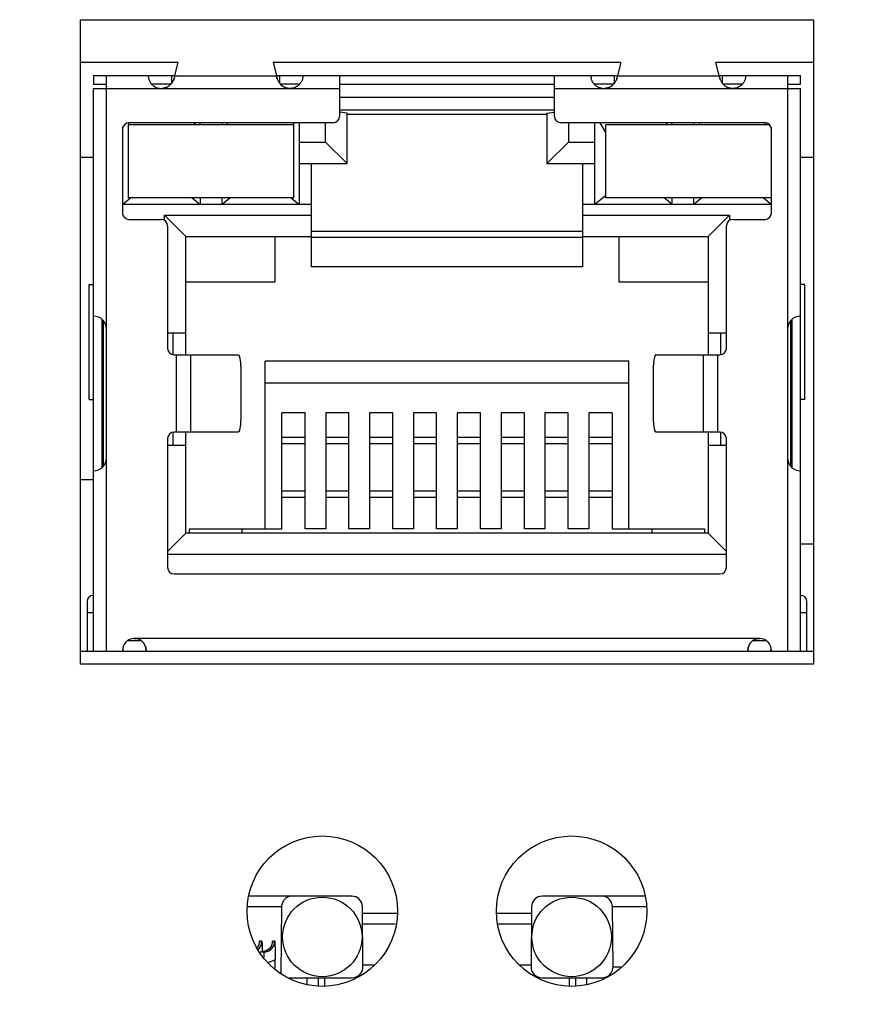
# Model space of a CAD drawing. Extents: x 879 to 1770, y -20 to 610.
# Tile 8 of 24: x 1272 to 1292, y 228 to 251. Entities that reach past the tile are written whole.
import ezdxf

# ---------------------------------------------------------------- set-up
doc = ezdxf.new("R2010")
doc.units = 0
doc.header["$LTSCALE"] = 2
doc.header["$MEASUREMENT"] = 0
doc.header["$PDMODE"] = 3
doc.layers.get('Defpoints').update_dxf_attribs({"linetype": 'CONTINUOUS'})
for name, color, linetype in [('3347099401_HDXF_CONTIN1159', 7, 'CONTINUOUS'), ('3991138000_PDXF_CONTIN1142', 7, 'CONTINUOUS'), ('CHIP-GST5009DXF_CONTIN1161', 7, 'CONTINUOUS'), ('FORM', 7, 'CONTINUOUS'), ('LED1-5_DXF_CONTINUOUS_LINE', 7, 'CONTINUOUS'), ('MT-SDPL003_DXF_CONTINU1152', 7, 'CONTINUOUS'), ('PCB-GIGA_DXF_CONTINUOU1156', 7, 'CONTINUOUS'), ('PW-XRJM-4PORDXF_CONTIN1154', 7, 'CONTINUOUS'), ('RJM_1PORT___DXF_CONTIN1146', 7, 'CONTINUOUS'), ('RJM_1PORT__DDXF_CONTIN1147', 7, 'CONTINUOUS')]:
    doc.layers.add(name, color=color, linetype=linetype)
doc.styles.get("Standard").update_dxf_attribs({"font": 'txt.shx', "width": 0.75, "oblique": 15})
doc.dimstyles.get("Standard").update_dxf_attribs({"dimtxt": 0.18, "dimasz": 0.18, "dimexe": 0.18, "dimexo": 0.0625, "dimgap": 0.09, "dimtad": 0, "dimtih": 1, "dimtoh": 1, "dimdec": 4, "dimzin": 0, "dimdsep": 46, "dimtxsty": 'STANDARD', "dimcen": 0.09, "dimadec": 0, "dimazin": 0, "dimtfac": 1, "dimtdec": 4, "dimtofl": 0, "dimtmove": 0, "dimatfit": 3, "dimfxl": 1, "dimtolj": 1, "dimtzin": 0, "dimarcsym": 0})

# ---------------------------------------------------------------- blocks, each defined once
blk = doc.blocks.new('*D3')
at = {"layer": 'Defpoints', "color": 0}
for p in [(1340.568, 243.907), (1195.268, 242.107), (1340.568, 134.69)]:
    blk.add_point(p, dxfattribs=at)
at = {"layer": 'FORM', "color": 0, "lineweight": -2}
for p, q in [((1340.568, 243.107), (1340.568, 133.89)), ((1195.268, 241.307), (1195.268, 133.89)), ((1198.268, 134.69), (1337.568, 134.69))]:
    blk.add_line(p, q, dxfattribs=at)
at = {"layer": 'FORM', "color": 0}
for points in [[(1198.268, 135.19), (1198.268, 134.19), (1195.268, 134.69)], [(1337.568, 135.19), (1337.568, 134.19), (1340.568, 134.69)]]:
    blk.add_solid(points, dxfattribs=at)
at = {"layer": 'FORM', "color": 0, "insert": (1267.918, 136.99), "char_height": 3, "attachment_point": 5}
blk.add_mtext('\\A1;145.30', dxfattribs=at)

msp = doc.modelspace()

# ---------------------------------------------------------------- linework, layer by layer
at = {"layer": '3347099401_HDXF_CONTIN1159', "color": 7, "linetype": 'Continuous'}
for p, q in [((1273.898, 247.607), (1274.198, 247.607)), ((1290.648, 247.607), (1290.948, 247.607)), ((1290.648, 238.607), (1290.948, 238.607))]:
    msp.add_line(p, q, dxfattribs=at)
at = {"layer": '3991138000_PDXF_CONTIN1142', "color": 7, "linetype": 'Continuous'}
for p, q in [((1273.898, 250.807), (1290.948, 250.807)), ((1273.898, 235.807), (1273.898, 250.807)), ((1290.948, 250.807), (1290.948, 235.807)), ((1276.165, 249.807), (1273.898, 249.807)), ((1286.465, 249.807), (1278.382, 249.807)), ((1290.948, 249.807), (1288.682, 249.807)), ((1290.948, 235.807), (1273.898, 235.807))]:
    msp.add_line(p, q, dxfattribs=at)
for centre in [(1279.523, 230.057), (1285.323, 230.057)]:
    msp.add_circle(centre, 1.75, dxfattribs=at)
at = {"layer": 'CHIP-GST5009DXF_CONTIN1161', "color": 7, "linetype": 'Continuous'}
msp.add_line((1273.898, 240.107), (1274.198, 240.107), dxfattribs=at)
at = {"layer": 'LED1-5_DXF_CONTINUOUS_LINE', "color": 7, "linetype": 'Continuous'}
for p, q in [((1278.858, 248.357), (1275.008, 248.357)), ((1275.008, 248.357), (1275.008, 246.657)), ((1278.858, 246.657), (1278.858, 248.357)), ((1289.933, 248.357), (1286.113, 248.357)), ((1286.113, 248.357), (1286.113, 246.657)), ((1278.858, 246.657), (1275.008, 246.657)), ((1289.963, 246.657), (1286.113, 246.657))]:
    msp.add_line(p, q, dxfattribs=at)
at = {"layer": 'MT-SDPL003_DXF_CONTINU1152', "color": 7, "linetype": 'Continuous'}
for p, q in [((1280.204, 230.407), (1277.823, 230.407)), ((1287.025, 230.407), (1284.643, 230.407)), ((1278.573, 230.159), (1277.792, 230.159)), ((1278.573, 230.159), (1278.56, 228.603)), ((1280.466, 228.759), (1280.454, 230.159)), ((1284.393, 230.159), (1284.381, 228.759)), ((1287.052, 230.159), (1286.274, 230.159)), ((1286.286, 228.759), (1286.274, 230.159)), ((1280.455, 230.007), (1281.272, 230.007)), ((1283.594, 230.007), (1284.392, 230.007)), ((1281.227, 229.757), (1280.457, 229.757)), ((1284.39, 229.757), (1283.599, 229.757)), ((1278.041, 229.254), (1278.008, 229.206)), ((1278.062, 229.336), (1278.041, 229.254)), ((1278.062, 229.337), (1278.064, 229.355)), ((1278.116, 229.355), (1278.064, 229.355)), ((1278.361, 229.336), (1278.339, 229.254)), ((1278.361, 229.337), (1278.362, 229.355)), ((1278.415, 229.355), (1278.362, 229.355)), ((1278.074, 229.107), (1278.163, 229.107)), ((1278.163, 229.107), (1278.163, 228.975)), ((1278.426, 228.715), (1278.428, 228.933)), ((1280.466, 228.807), (1280.719, 228.807)), ((1284.118, 228.807), (1284.381, 228.807)), ((1286.286, 228.759), (1286.469, 228.759)), ((1278.745, 228.507), (1280.216, 228.507)), ((1279.173, 228.356), (1279.173, 228.507)), ((1279.423, 228.507), (1279.423, 228.321)), ((1279.573, 228.507), (1279.575, 228.307)), ((1284.631, 228.507), (1286.035, 228.507)), ((1285.272, 228.307), (1285.274, 228.507)), ((1285.423, 228.322), (1285.423, 228.507)), ((1285.673, 228.507), (1285.673, 228.361))]:
    msp.add_line(p, q, dxfattribs=at)
msp.add_lwpolyline([(1278.339, 229.254), (1278.29, 229.182), (1278.218, 229.131), (1278.133, 229.108)], dxfattribs=at)
for centre in [(1279.523, 229.457), (1285.323, 229.457)]:
    msp.add_circle(centre, 0.925, dxfattribs=at)
for centre, radius, start, end in [((1280.204, 230.157), 0.25, 0.5121, 90.0147), ((1284.643, 230.157), 0.25, 89.9853, 179.4879), ((1277.814, 229.358), 0.249, 321.931, 337.0731), ((1277.867, 229.357), 0.249, 314.6641, 359.4558), ((1277.815, 229.357), 0.249, 337.1365, 344.9037), ((1277.814, 229.357), 0.249, 344.8612, 359.4237), ((1278.113, 229.358), 0.25, 309.3006, 337.0517), ((1278.114, 229.357), 0.249, 337.1365, 344.9037), ((1278.113, 229.357), 0.249, 344.8612, 359.4237), ((1277.866, 229.358), 0.25, 311.5146, 314.7218), ((1273.079, 228.976), 5.051, 1.4861, 1.9337), ((1278.11, 229.364), 0.257, 281.6446, 285.9941), ((1278.111, 229.359), 0.251, 285.9654, 293.715), ((1278.111, 229.36), 0.253, 293.7396, 309.3118), ((1278.162, 229.361), 0.504, 279.8853, 301.8791), ((1280.216, 228.757), 0.25, 269.9849, 0.4882), ((1284.631, 228.757), 0.25, 179.5117, 270.0151), ((1286.036, 228.757), 0.25, 291.7653, 0.458), ((1286.035, 228.76), 0.253, 270.0681, 291.7419)]:
    msp.add_arc(centre, radius, start, end, dxfattribs=at)
for points, knots in [([(1278.824, 230.407), (1278.792, 230.407), (1278.727, 230.394), (1278.643, 230.339), (1278.587, 230.256), (1278.574, 230.191), (1278.573, 230.159)], [0, 0, 0, 0, 0.0958304, 0.1949164, 0.2936055, 0.3885856, 0.3885856, 0.3885856, 0.3885856]), ([(1286.274, 230.159), (1286.273, 230.192), (1286.26, 230.257), (1286.204, 230.339), (1286.121, 230.394), (1286.055, 230.407), (1286.023, 230.407)], [0, 0, 0, 0, 0.0969869, 0.1941015, 0.2912895, 0.3885844, 0.3885844, 0.3885844, 0.3885844]), ([(1278.116, 229.355), (1278.118, 229.321), (1278.123, 229.251), (1278.126, 229.182), (1278.127, 229.146)], [0, 0, 0, 0, 0.1029469, 0.2086647, 0.2086647, 0.2086647, 0.2086647]), ([(1278.163, 229.107), (1278.195, 229.107), (1278.262, 229.12), (1278.345, 229.175), (1278.401, 229.258), (1278.414, 229.323), (1278.415, 229.355)], [0, 0, 0, 0, 0.0984239, 0.1962175, 0.2932403, 0.3896196, 0.3896196, 0.3896196, 0.3896196]), ([(1278.415, 229.355), (1278.417, 229.321), (1278.421, 229.251), (1278.426, 229.146), (1278.428, 229.039), (1278.429, 228.968), (1278.428, 228.933)], [0, 0, 0, 0, 0.1029469, 0.2086648, 0.3171092, 0.4221812, 0.4221812, 0.4221812, 0.4221812])]:
    msp.add_open_spline(points, degree=3, knots=knots, dxfattribs=at)
at = {"layer": 'PCB-GIGA_DXF_CONTINUOU1156', "color": 7, "linetype": 'Continuous'}
for p, q in [((1273.898, 236.107), (1274.198, 236.107)), ((1274.873, 236.107), (1275.423, 236.107)), ((1289.423, 236.107), (1289.973, 236.107)), ((1290.648, 236.107), (1290.948, 236.107))]:
    msp.add_line(p, q, dxfattribs=at)
at = {"layer": 'PW-XRJM-4PORDXF_CONTIN1154', "color": 7, "linetype": 'Continuous'}
for p, q in [((1277.648, 238.957), (1277.648, 238.857)), ((1287.198, 238.857), (1287.198, 238.957))]:
    msp.add_line(p, q, dxfattribs=at)
at = {"layer": 'RJM_1PORT___DXF_CONTIN1146', "color": 6, "linetype": 'Continuous'}
for p, q in [((1276.092, 249.505), (1276.165, 249.807)), ((1278.382, 249.807), (1278.454, 249.505)), ((1286.465, 249.807), (1286.392, 249.505)), ((1288.754, 249.505), (1288.682, 249.807)), ((1274.198, 249.507), (1276.092, 249.507)), ((1274.198, 249.507), (1274.198, 249.307)), ((1274.498, 236.107), (1274.498, 249.507)), ((1275.473, 249.503), (1275.473, 249.506)), ((1275.473, 249.503), (1275.473, 249.499)), ((1275.474, 249.49), (1275.473, 249.498)), ((1276.023, 249.337), (1276.023, 249.507)), ((1278.458, 249.493), (1276.089, 249.493)), ((1278.454, 249.507), (1286.392, 249.507)), ((1278.523, 249.507), (1278.523, 249.338)), ((1279.073, 249.507), (1279.073, 249.503)), ((1279.923, 249.507), (1279.923, 248.557)), ((1284.923, 248.557), (1284.923, 249.507)), ((1285.773, 249.503), (1285.773, 249.507)), ((1285.773, 249.507), (1285.773, 249.507)), ((1285.773, 249.503), (1285.773, 249.498)), ((1286.323, 249.337), (1286.323, 249.507)), ((1288.758, 249.493), (1286.389, 249.493)), ((1288.754, 249.507), (1290.648, 249.507)), ((1288.823, 249.507), (1288.823, 249.338)), ((1289.373, 249.507), (1289.373, 249.503)), ((1290.348, 249.507), (1290.348, 236.107)), ((1290.648, 249.307), (1290.648, 249.507)), ((1274.198, 249.307), (1274.498, 249.307)), ((1274.198, 249.207), (1275.774, 249.207)), ((1274.198, 236.107), (1274.198, 249.207)), ((1275.774, 249.207), (1278.772, 249.207)), ((1278.773, 249.207), (1279.923, 249.207)), ((1279.923, 249.307), (1284.923, 249.307)), ((1284.923, 249.207), (1286.074, 249.207)), ((1286.074, 249.207), (1289.072, 249.207)), ((1289.073, 249.207), (1290.648, 249.207)), ((1290.348, 249.307), (1290.648, 249.307)), ((1290.648, 236.107), (1290.648, 249.207)), ((1274.873, 248.257), (1274.873, 246.307)), ((1279.773, 248.407), (1275.023, 248.407)), ((1289.823, 248.407), (1285.073, 248.407)), ((1289.973, 246.307), (1289.973, 248.257)), ((1275.023, 246.157), (1275.773, 246.157)), ((1289.073, 246.157), (1289.823, 246.157)), ((1275.923, 246.007), (1275.923, 243.157)), ((1288.923, 243.157), (1288.923, 246.007)), ((1279.273, 245.887), (1285.573, 245.887)), ((1285.573, 245.737), (1279.273, 245.737)), ((1274.098, 244.647), (1274.198, 244.647)), ((1274.098, 241.967), (1274.098, 244.647)), ((1290.748, 244.647), (1290.648, 244.647)), ((1290.748, 241.967), (1290.748, 244.647)), ((1274.398, 240.387), (1274.398, 243.831)), ((1274.424, 243.803), (1274.424, 240.41)), ((1290.423, 240.41), (1290.423, 243.804)), ((1290.448, 243.827), (1290.448, 240.383)), ((1276.073, 243.007), (1277.563, 243.007)), ((1276.123, 243.007), (1276.123, 241.207)), ((1276.466, 241.207), (1276.466, 243.007)), ((1287.283, 243.007), (1288.773, 243.007)), ((1288.38, 243.007), (1288.38, 241.207)), ((1288.723, 241.207), (1288.723, 243.007)), ((1277.623, 242.707), (1277.623, 241.507)), ((1287.223, 242.707), (1287.223, 241.507)), ((1274.098, 241.967), (1274.198, 241.967)), ((1290.748, 241.967), (1290.648, 241.967)), ((1277.563, 241.207), (1276.073, 241.207)), ((1288.773, 241.207), (1287.283, 241.207)), ((1275.923, 241.057), (1275.923, 238.057)), ((1278.583, 241.087), (1279.123, 241.087)), ((1279.123, 240.937), (1278.583, 240.937)), ((1279.603, 241.087), (1280.143, 241.087)), ((1280.143, 240.937), (1279.603, 240.937)), ((1280.623, 241.087), (1281.163, 241.087)), ((1281.163, 240.937), (1280.623, 240.937)), ((1281.643, 241.087), (1282.183, 241.087)), ((1282.183, 240.937), (1281.643, 240.937)), ((1282.663, 241.087), (1283.203, 241.087)), ((1283.203, 240.937), (1282.663, 240.937)), ((1283.683, 241.087), (1284.223, 241.087)), ((1284.223, 240.937), (1283.683, 240.937)), ((1284.703, 241.087), (1285.243, 241.087)), ((1285.243, 240.937), (1284.703, 240.937)), ((1285.723, 241.087), (1286.263, 241.087)), ((1286.263, 240.937), (1285.723, 240.937)), ((1288.923, 238.057), (1288.923, 241.057)), ((1278.583, 239.837), (1279.123, 239.837)), ((1279.603, 239.837), (1280.143, 239.837)), ((1280.623, 239.837), (1281.163, 239.837)), ((1281.643, 239.837), (1282.183, 239.837)), ((1282.663, 239.837), (1283.203, 239.837)), ((1283.683, 239.837), (1284.223, 239.837)), ((1284.703, 239.837), (1285.243, 239.837)), ((1285.723, 239.837), (1286.263, 239.837)), ((1279.123, 239.687), (1278.583, 239.687)), ((1280.143, 239.687), (1279.603, 239.687)), ((1281.163, 239.687), (1280.623, 239.687)), ((1282.183, 239.687), (1281.643, 239.687)), ((1283.203, 239.687), (1282.663, 239.687)), ((1284.223, 239.687), (1283.683, 239.687)), ((1285.243, 239.687), (1284.703, 239.687)), ((1286.263, 239.687), (1285.723, 239.687)), ((1276.073, 237.907), (1288.773, 237.907)), ((1274.048, 237.257), (1274.048, 236.107)), ((1290.798, 236.107), (1290.798, 237.257)), ((1274.048, 237.007), (1274.198, 237.007)), ((1290.648, 237.007), (1290.798, 237.007)), ((1289.703, 236.407), (1275.143, 236.407)), ((1274.198, 236.107), (1274.873, 236.107)), ((1274.873, 236.127), (1274.873, 236.107)), ((1275.423, 236.107), (1275.423, 236.127)), ((1275.423, 236.107), (1289.423, 236.107)), ((1289.423, 236.124), (1289.423, 236.107)), ((1289.973, 236.107), (1289.973, 236.127)), ((1289.973, 236.107), (1290.648, 236.107))]:
    msp.add_line(p, q, dxfattribs=at)
at = {"layer": 'RJM_1PORT___DXF_CONTIN1146', "color": 2, "linetype": 'Continuous'}
for p, q in [((1278.468, 249.455), (1278.458, 249.493)), ((1288.768, 249.455), (1288.758, 249.493)), ((1275.774, 249.207), (1275.774, 249.207)), ((1278.773, 249.207), (1278.772, 249.207)), ((1286.074, 249.207), (1286.074, 249.207)), ((1289.072, 249.207), (1289.073, 249.207))]:
    msp.add_line(p, q, dxfattribs=at)
at = {"layer": 'RJM_1PORT___DXF_CONTIN1146', "color": 6, "linetype": 'Continuous'}
for centre, radius, start, end in [((1275.396, 249.506), 0.0771, 359.9884, 0.6697), ((1275.687, 249.504), 0.214, 181.3737, 181.6785), ((1275.782, 249.509), 0.309, 183.6358, 187.2577), ((1275.778, 249.509), 0.304, 187.2218, 191.9945), ((1275.78, 249.51), 0.307, 192.0595, 197.5954), ((1275.785, 249.511), 0.312, 197.5309, 203.4699), ((1275.763, 249.501), 0.288, 203.4411, 210.3185), ((1278.765, 249.509), 0.309, 347.8582, 356.3516), ((1278.921, 249.503), 0.153, 358.6989, 359.9512), ((1278.865, 249.504), 0.209, 358.4186, 358.752), ((1278.838, 249.505), 0.236, 356.3654, 358.3816), ((1285.984, 249.504), 0.211, 181.6915, 182.4021), ((1286.022, 249.506), 0.248, 182.4267, 183.626), ((1286.08, 249.509), 0.307, 183.6211, 192.0237), ((1289.197, 249.503), 0.176, 358.3287, 359.924), ((1289.146, 249.505), 0.228, 356.3013, 358.3145), ((1275.774, 249.51), 0.303, 251.3928, 269.9898), ((1286.078, 249.511), 0.306, 214.7534, 216.5198), ((1286.073, 249.508), 0.301, 259.2573, 270.0236), ((1279.773, 248.557), 0.15, 270, 360), ((1285.073, 248.557), 0.15, 180, 270), ((1275.023, 248.257), 0.15, 90, 180), ((1289.823, 248.257), 0.15, 360, 90), ((1275.023, 246.307), 0.15, 180, 270), ((1275.773, 246.007), 0.15, 0, 90), ((1289.073, 246.007), 0.15, 90, 180), ((1289.823, 246.307), 0.15, 270, 360), ((1274.198, 243.607), 0.3, 0, 90), ((1290.648, 243.607), 0.3, 90, 180), ((1276.073, 243.157), 0.15, 180, 270), ((1288.773, 243.157), 0.15, 270, 0), ((1276.073, 241.057), 0.15, 90, 180), ((1288.773, 241.057), 0.15, 360, 90), ((1274.198, 240.607), 0.3, 270, 0), ((1290.648, 240.607), 0.3, 180, 270), ((1276.073, 238.057), 0.15, 180, 270), ((1288.773, 238.057), 0.15, 270, 0), ((1274.198, 237.257), 0.15, 90, 180), ((1290.648, 237.257), 0.15, 360, 90), ((1275.153, 236.127), 0.28, 92.0467, 180), ((1289.693, 236.127), 0.28, 360, 87.9533), ((1275.143, 236.127), 0.28, 359.4164, 0), ((1289.703, 236.127), 0.28, 180, 180.5817)]:
    msp.add_arc(centre, radius, start, end, dxfattribs=at)
at = {"layer": 'RJM_1PORT___DXF_CONTIN1146', "color": 2, "linetype": 'Continuous'}
for centre, radius, start, end in [((1275.749, 249.535), 0.338, 322.8628, 331.2518), ((1275.754, 249.532), 0.333, 322.7754, 331.2998), ((1275.736, 249.543), 0.354, 331.1935, 335.036), ((1275.759, 249.529), 0.327, 331.3088, 335.4636), ((1275.244, 249.717), 0.876, 341.3986, 342.3967), ((1275.633, 249.581), 0.464, 341.9371, 343.821), ((1279.377, 249.739), 0.952, 197.3678, 198.3207), ((1278.917, 249.582), 0.467, 195.8341, 197.7784), ((1278.815, 249.545), 0.358, 204.193, 208.0946), ((1278.788, 249.53), 0.328, 203.7324, 207.9921), ((1278.799, 249.536), 0.34, 208.0404, 215.8442), ((1278.794, 249.533), 0.334, 208.0049, 215.9488), ((1286.049, 249.535), 0.338, 322.9032, 331.2792), ((1286.054, 249.532), 0.333, 322.8159, 331.3275), ((1286.036, 249.543), 0.354, 331.221, 335.0574), ((1286.059, 249.529), 0.327, 331.3364, 335.4845), ((1285.543, 249.717), 0.877, 341.4087, 342.4049), ((1285.932, 249.581), 0.464, 341.9468, 343.8274), ((1289.677, 249.739), 0.953, 197.3604, 198.3112), ((1289.217, 249.582), 0.467, 195.8292, 197.7692), ((1289.115, 249.545), 0.358, 204.1739, 208.0689), ((1289.088, 249.53), 0.328, 203.714, 207.9663), ((1289.099, 249.536), 0.34, 208.0148, 215.8067), ((1289.094, 249.533), 0.334, 207.979, 215.911), ((1275.771, 249.543), 0.336, 270.5346, 273.2058), ((1275.774, 249.506), 0.299, 270.0017, 272.9359), ((1275.774, 249.507), 0.3, 272.9305, 288.5219), ((1275.779, 249.499), 0.291, 285.6465, 288.0182), ((1275.774, 249.509), 0.302, 288.518, 296.1255), ((1275.772, 249.513), 0.307, 296.1487, 306.0689), ((1275.769, 249.518), 0.312, 301.8273, 311.3494), ((1275.769, 249.516), 0.31, 306.071, 308.8211), ((1275.762, 249.524), 0.321, 308.856, 317.7644), ((1275.765, 249.522), 0.318, 311.3705, 317.7443), ((1275.758, 249.529), 0.328, 317.7363, 322.8601), ((1275.755, 249.531), 0.331, 317.7336, 321.3103), ((1275.753, 249.533), 0.334, 321.3062, 322.7827), ((1278.796, 249.534), 0.337, 215.9382, 217.6388), ((1278.79, 249.529), 0.329, 215.8443, 221.6891), ((1278.794, 249.533), 0.334, 217.6325, 221.6782), ((1278.785, 249.525), 0.322, 221.6489, 230.1873), ((1278.782, 249.522), 0.318, 221.6852, 227.9176), ((1278.778, 249.518), 0.313, 227.9384, 230.3961), ((1278.778, 249.519), 0.313, 230.3931, 237.6089), ((1278.778, 249.516), 0.311, 230.2222, 232.9043), ((1278.775, 249.513), 0.307, 232.9059, 237.5555), ((1278.775, 249.514), 0.307, 237.6018, 243.8078), ((1278.773, 249.509), 0.302, 243.8417, 250.6142), ((1278.773, 249.508), 0.301, 250.6153, 251.4275), ((1278.768, 249.499), 0.291, 251.4473, 254.4707), ((1278.772, 249.507), 0.3, 251.4268, 267.0627), ((1278.777, 249.549), 0.342, 266.718, 269.3399), ((1278.772, 249.506), 0.299, 267.0641, 269.9983), ((1286.071, 249.543), 0.336, 270.6431, 273.2172), ((1286.074, 249.506), 0.299, 270.0017, 272.9359), ((1286.074, 249.507), 0.3, 272.9303, 288.613), ((1286.078, 249.499), 0.291, 285.6433, 288.1061), ((1286.074, 249.509), 0.302, 288.609, 296.2044), ((1286.072, 249.513), 0.307, 296.2276, 306.1335), ((1286.069, 249.518), 0.312, 301.8984, 311.4072), ((1286.069, 249.516), 0.31, 306.1355, 308.8819), ((1286.062, 249.524), 0.321, 308.9166, 317.8093), ((1286.065, 249.522), 0.318, 311.4283, 317.7895), ((1286.058, 249.529), 0.328, 317.7816, 322.9005), ((1286.055, 249.531), 0.331, 317.7786, 321.3512), ((1286.053, 249.533), 0.334, 321.3471, 322.8231), ((1289.096, 249.534), 0.337, 215.9005, 217.5994), ((1289.09, 249.529), 0.329, 215.8068, 221.643), ((1289.094, 249.533), 0.334, 217.5931, 221.6324), ((1289.085, 249.525), 0.322, 221.6033, 230.1278), ((1289.082, 249.522), 0.318, 221.6391, 227.8605), ((1289.078, 249.518), 0.313, 227.8812, 230.336), ((1289.078, 249.516), 0.311, 230.1626, 232.841), ((1289.079, 249.519), 0.313, 230.333, 237.5377), ((1289.075, 249.513), 0.307, 232.8425, 237.4838), ((1289.075, 249.514), 0.307, 237.5307, 243.7277), ((1289.073, 249.509), 0.302, 243.7615, 250.5248), ((1289.073, 249.508), 0.301, 250.5259, 251.3398), ((1289.068, 249.499), 0.291, 251.3599, 254.4738), ((1289.072, 249.507), 0.3, 251.3391, 267.0628), ((1289.077, 249.549), 0.342, 266.7048, 269.2311), ((1289.072, 249.506), 0.299, 267.0641, 269.9983), ((1275.143, 236.127), 0.28, 0, 90), ((1275.138, 236.112), 0.296, 78.6703, 79.4507), ((1275.138, 236.109), 0.299, 76.729, 78.6744), ((1275.14, 236.117), 0.29, 68.4794, 76.7611), ((1275.143, 236.126), 0.281, 65.759, 68.4481), ((1275.144, 236.127), 0.28, 59.6815, 65.7603), ((1275.146, 236.13), 0.276, 52.917, 59.6897), ((1275.147, 236.132), 0.274, 50.0237, 52.8992), ((1275.143, 236.128), 0.28, 42.5805, 50.0098), ((1275.139, 236.124), 0.285, 34.9168, 42.5873), ((1275.147, 236.129), 0.276, 26.1664, 34.9518), ((1289.703, 236.127), 0.28, 90, 180), ((1289.7, 236.129), 0.276, 144.4776, 154.5526), ((1289.706, 236.125), 0.284, 138.8058, 144.5194), ((1289.706, 236.125), 0.283, 129.503, 138.8135), ((1289.704, 236.127), 0.281, 127.1337, 129.4948), ((1289.703, 236.128), 0.279, 122.88, 127.1345), ((1275.16, 236.136), 0.261, 20.5001, 26.1393), ((1275.017, 236.096), 0.41, 10.4842, 12.9221), ((1289.824, 236.097), 0.404, 166.9406, 169.3758), ((1289.687, 236.136), 0.261, 154.5894, 158.7544)]:
    msp.add_arc(centre, radius, start, end, dxfattribs=at)
at = {"layer": 'RJM_1PORT___DXF_CONTIN1146', "color": 6, "linetype": 'Continuous'}
for points, knots in [([(1275.514, 249.356), (1275.521, 249.345), (1275.535, 249.323), (1275.562, 249.293), (1275.595, 249.264), (1275.634, 249.24), (1275.662, 249.228), (1275.677, 249.223)], [0, 0, 0, 0, 0.0374411, 0.0779482, 0.1215313, 0.1672181, 0.2145997, 0.2145997, 0.2145997, 0.2145997]), ([(1276.092, 249.505), (1276.092, 249.504), (1276.09, 249.501), (1276.091, 249.497), (1276.09, 249.494), (1276.089, 249.493)], [0, 0, 0, 0, 0.00438957, 0.00847558, 0.01286262, 0.01286262, 0.01286262, 0.01286262]), ([(1278.458, 249.493), (1278.457, 249.494), (1278.455, 249.497), (1278.457, 249.501), (1278.455, 249.504), (1278.454, 249.505)], [0, 0, 0, 0, 0.00438741, 0.00847326, 0.01286266, 0.01286266, 0.01286266, 0.01286266]), ([(1279.067, 249.445), (1279.062, 249.424), (1279.049, 249.383), (1279.027, 249.346), (1279.014, 249.329)], [0, 0, 0, 0, 0.0638279, 0.1278344, 0.1278344, 0.1278344, 0.1278344]), ([(1285.827, 249.337), (1285.816, 249.352), (1285.796, 249.386), (1285.784, 249.425), (1285.78, 249.445)], [0, 0, 0, 0, 0.0555894, 0.1190546, 0.1190546, 0.1190546, 0.1190546]), ([(1286.392, 249.505), (1286.392, 249.504), (1286.39, 249.501), (1286.391, 249.497), (1286.39, 249.494), (1286.389, 249.493)], [0, 0, 0, 0, 0.00438962, 0.00847568, 0.01286268, 0.01286268, 0.01286268, 0.01286268]), ([(1288.758, 249.493), (1288.757, 249.494), (1288.755, 249.497), (1288.757, 249.501), (1288.755, 249.504), (1288.754, 249.505)], [0, 0, 0, 0, 0.00438741, 0.00847326, 0.01286266, 0.01286266, 0.01286266, 0.01286266]), ([(1289.332, 249.355), (1289.326, 249.344), (1289.311, 249.323), (1289.284, 249.292), (1289.251, 249.264), (1289.212, 249.24), (1289.184, 249.228), (1289.169, 249.223)], [0, 0, 0, 0, 0.037909, 0.0785698, 0.1219254, 0.1674022, 0.21449, 0.21449, 0.21449, 0.21449]), ([(1289.367, 249.446), (1289.365, 249.436), (1289.36, 249.416), (1289.348, 249.385), (1289.338, 249.365), (1289.332, 249.355)], [0, 0, 0, 0, 0.02963969, 0.06212741, 0.09713337, 0.09713337, 0.09713337, 0.09713337]), ([(1289.373, 249.49), (1289.373, 249.483), (1289.371, 249.469), (1289.369, 249.454), (1289.367, 249.446)], [0, 0, 0, 0, 0.01947245, 0.04470985, 0.04470985, 0.04470985, 0.04470985]), ([(1279.014, 249.329), (1279.013, 249.327), (1278.995, 249.303), (1278.951, 249.26), (1278.898, 249.233), (1278.869, 249.223)], [0, 0, 0, 0, 0.0070521, 0.0901328, 0.1816479, 0.1816479, 0.1816479, 0.1816479]), ([(1286.017, 249.212), (1285.996, 249.216), (1285.953, 249.229), (1285.891, 249.265), (1285.852, 249.303), (1285.834, 249.326), (1285.832, 249.329)], [0, 0, 0, 0, 0.063008, 0.134443, 0.2137896, 0.2232577, 0.2232577, 0.2232577, 0.2232577]), ([(1289.169, 249.223), (1289.154, 249.218), (1289.123, 249.21), (1289.091, 249.207), (1289.076, 249.207)], [0, 0, 0, 0, 0.0478755, 0.09490877, 0.09490877, 0.09490877, 0.09490877]), ([(1277.563, 243.007), (1277.571, 243.007), (1277.589, 242.985), (1277.601, 242.943), (1277.614, 242.878), (1277.621, 242.797), (1277.623, 242.738), (1277.623, 242.707)], [0, 0, 0, 0, 0.0236013, 0.0696253, 0.137512, 0.2214968, 0.3139264, 0.3139264, 0.3139264, 0.3139264]), ([(1287.283, 243.007), (1287.275, 243.007), (1287.258, 242.985), (1287.246, 242.943), (1287.233, 242.878), (1287.225, 242.797), (1287.223, 242.738), (1287.223, 242.707)], [0, 0, 0, 0, 0.0236013, 0.0696253, 0.137512, 0.2214968, 0.3139264, 0.3139264, 0.3139264, 0.3139264]), ([(1277.623, 241.507), (1277.623, 241.476), (1277.621, 241.417), (1277.614, 241.336), (1277.601, 241.27), (1277.589, 241.228), (1277.571, 241.207), (1277.563, 241.207)], [0, 0, 0, 0, 0.0927634, 0.1768128, 0.2447985, 0.2905194, 0.3139369, 0.3139369, 0.3139369, 0.3139369]), ([(1287.223, 241.507), (1287.223, 241.476), (1287.225, 241.417), (1287.233, 241.336), (1287.246, 241.27), (1287.258, 241.228), (1287.275, 241.207), (1287.283, 241.207)], [0, 0, 0, 0, 0.0927634, 0.1768128, 0.2447985, 0.2905194, 0.3139369, 0.3139369, 0.3139369, 0.3139369])]:
    msp.add_open_spline(points, degree=3, knots=knots, dxfattribs=at)
at = {"layer": 'RJM_1PORT___DXF_CONTIN1146', "color": 2, "linetype": 'Continuous'}
for points in [[(1276.074, 249.437), (1276.069, 249.423), (1276.063, 249.408), (1276.056, 249.393)], [(1276.089, 249.493), (1276.087, 249.479), (1276.083, 249.465), (1276.078, 249.452)], [(1278.468, 249.455), (1278.464, 249.467), (1278.46, 249.48), (1278.458, 249.493)], [(1278.488, 249.398), (1278.482, 249.412), (1278.477, 249.425), (1278.472, 249.439)], [(1286.374, 249.438), (1286.369, 249.423), (1286.363, 249.408), (1286.357, 249.394)], [(1286.389, 249.493), (1286.387, 249.479), (1286.383, 249.465), (1286.378, 249.452)], [(1288.768, 249.455), (1288.764, 249.467), (1288.76, 249.48), (1288.758, 249.493)], [(1288.788, 249.398), (1288.782, 249.412), (1288.777, 249.426), (1288.772, 249.44)], [(1275.857, 249.219), (1275.835, 249.212), (1275.812, 249.209), (1275.79, 249.208)], [(1275.933, 249.252), (1275.913, 249.24), (1275.891, 249.229), (1275.868, 249.222)], [(1278.675, 249.223), (1278.653, 249.231), (1278.631, 249.241), (1278.611, 249.254)], [(1278.757, 249.208), (1278.734, 249.209), (1278.712, 249.212), (1278.69, 249.219)], [(1286.157, 249.219), (1286.135, 249.212), (1286.112, 249.209), (1286.09, 249.208)], [(1286.234, 249.253), (1286.214, 249.24), (1286.192, 249.23), (1286.169, 249.222)], [(1288.975, 249.223), (1288.952, 249.231), (1288.93, 249.241), (1288.91, 249.254)], [(1289.057, 249.208), (1289.034, 249.209), (1289.012, 249.212), (1288.99, 249.219)], [(1275.143, 236.407), (1275.16, 236.407), (1275.176, 236.406), (1275.193, 236.403)], [(1289.552, 236.363), (1289.57, 236.375), (1289.591, 236.385), (1289.612, 236.392)], [(1289.612, 236.392), (1289.641, 236.402), (1289.672, 236.406), (1289.703, 236.407)], [(1275.405, 236.227), (1275.41, 236.214), (1275.413, 236.201), (1275.417, 236.187)], [(1275.42, 236.17), (1275.423, 236.156), (1275.424, 236.141), (1275.423, 236.127)], [(1289.423, 236.127), (1289.422, 236.142), (1289.424, 236.157), (1289.427, 236.172)], [(1289.43, 236.189), (1289.434, 236.203), (1289.438, 236.217), (1289.443, 236.23)]]:
    msp.add_open_spline(points, degree=3, dxfattribs=at)
for points, knots in [([(1276.074, 249.437), (1276.069, 249.424), (1276.064, 249.409), (1276.057, 249.395), (1276.057, 249.393)], [0, 0, 0, 0, 0.04265845, 0.04725567, 0.04725567, 0.04725567, 0.04725567]), ([(1276.089, 249.493), (1276.086, 249.479), (1276.082, 249.466), (1276.078, 249.452), (1276.078, 249.452)], [0, 0, 0, 0, 0.04131508, 0.04217403, 0.04217403, 0.04217403, 0.04217403]), ([(1278.488, 249.398), (1278.487, 249.4), (1278.481, 249.413), (1278.476, 249.427), (1278.472, 249.439)], [0, 0, 0, 0, 0.00536321, 0.04433425, 0.04433425, 0.04433425, 0.04433425]), ([(1286.374, 249.437), (1286.369, 249.424), (1286.364, 249.409), (1286.357, 249.395), (1286.357, 249.394)], [0, 0, 0, 0, 0.04259645, 0.04719329, 0.04719329, 0.04719329, 0.04719329]), ([(1286.389, 249.493), (1286.386, 249.479), (1286.382, 249.466), (1286.378, 249.452), (1286.378, 249.452)], [0, 0, 0, 0, 0.04125997, 0.04211816, 0.04211816, 0.04211816, 0.04211816]), ([(1288.788, 249.398), (1288.787, 249.4), (1288.781, 249.413), (1288.776, 249.427), (1288.772, 249.439)], [0, 0, 0, 0, 0.00535935, 0.04428309, 0.04428309, 0.04428309, 0.04428309])]:
    msp.add_open_spline(points, degree=3, knots=knots, dxfattribs=at)
at = {"layer": 'RJM_1PORT___DXF_CONTIN1146', "color": 6, "linetype": 'Continuous'}
msp.add_open_spline([(1278.869, 249.223), (1278.839, 249.213), (1278.807, 249.207), (1278.776, 249.207)], degree=3, dxfattribs=at)
at = {"layer": 'RJM_1PORT__DDXF_CONTIN1147', "color": 7, "linetype": 'Continuous'}
for p, q in [((1275.996, 249.307), (1275.551, 249.307)), ((1278.994, 249.307), (1278.55, 249.307)), ((1286.296, 249.307), (1285.853, 249.307)), ((1289.296, 249.307), (1288.85, 249.307)), ((1279.923, 249.007), (1284.923, 249.007)), ((1279.923, 248.707), (1284.923, 248.707)), ((1280.098, 248.632), (1279.923, 248.658)), ((1280.098, 247.457), (1280.098, 248.632)), ((1280.098, 248.607), (1284.748, 248.607)), ((1284.748, 248.632), (1284.923, 248.658)), ((1284.748, 248.632), (1284.748, 247.457)), ((1274.883, 246.507), (1274.883, 248.308)), ((1275.03, 248.357), (1275.003, 248.403)), ((1276.566, 248.407), (1276.536, 248.357)), ((1276.683, 248.407), (1276.683, 248.357)), ((1277.183, 248.407), (1277.183, 248.357)), ((1277.33, 248.357), (1277.301, 248.407)), ((1278.866, 248.407), (1278.836, 248.357)), ((1278.983, 248.407), (1278.983, 246.507)), ((1279.598, 247.957), (1279.598, 248.407)), ((1285.248, 248.407), (1285.248, 247.957)), ((1285.863, 246.507), (1285.863, 248.407)), ((1285.981, 248.407), (1286.113, 248.182)), ((1287.516, 248.357), (1287.546, 248.407)), ((1287.663, 248.357), (1287.663, 248.407)), ((1288.163, 248.357), (1288.163, 248.407)), ((1288.281, 248.407), (1288.31, 248.357)), ((1289.843, 248.403), (1289.816, 248.357)), ((1289.963, 248.307), (1289.963, 246.507)), ((1278.983, 247.957), (1279.598, 247.957)), ((1280.098, 247.457), (1279.598, 247.957)), ((1284.748, 247.457), (1285.248, 247.957)), ((1285.248, 247.957), (1285.863, 247.957)), ((1278.983, 247.457), (1280.098, 247.457)), ((1279.273, 245.057), (1279.273, 247.457)), ((1284.748, 247.457), (1285.863, 247.457)), ((1285.573, 247.457), (1285.573, 245.057)), ((1275.071, 246.657), (1274.883, 246.507)), ((1276.496, 246.657), (1276.683, 246.507)), ((1276.683, 246.657), (1276.683, 246.507)), ((1277.183, 246.507), (1277.371, 246.657)), ((1277.183, 246.657), (1277.183, 246.507)), ((1278.796, 246.657), (1278.983, 246.507)), ((1286.113, 246.707), (1285.863, 246.507)), ((1287.663, 246.507), (1287.476, 246.657)), ((1287.663, 246.507), (1287.663, 246.657)), ((1288.351, 246.657), (1288.163, 246.507)), ((1288.163, 246.507), (1288.163, 246.657)), ((1289.963, 246.507), (1289.776, 246.657)), ((1279.273, 246.507), (1274.883, 246.507)), ((1289.963, 246.507), (1285.573, 246.507)), ((1275.848, 246.257), (1279.273, 246.257)), ((1275.848, 246.134), (1275.848, 246.257)), ((1276.348, 245.757), (1275.848, 246.257)), ((1285.573, 246.257), (1288.998, 246.257)), ((1288.498, 245.757), (1288.998, 246.257)), ((1288.998, 246.257), (1288.998, 246.134)), ((1276.348, 245.757), (1279.273, 245.757)), ((1276.348, 243.007), (1276.348, 245.757)), ((1278.423, 244.707), (1278.423, 245.757)), ((1285.573, 245.757), (1288.498, 245.757)), ((1286.423, 245.757), (1286.423, 244.707)), ((1288.498, 245.757), (1288.498, 243.007)), ((1285.573, 245.057), (1279.273, 245.057)), ((1276.348, 244.707), (1278.423, 244.707)), ((1286.423, 244.707), (1288.498, 244.707)), ((1276.348, 243.507), (1275.923, 243.507)), ((1276.048, 243.507), (1276.048, 243.012)), ((1288.923, 243.507), (1288.498, 243.507)), ((1288.798, 243.012), (1288.798, 243.507)), ((1286.653, 242.857), (1278.193, 242.857)), ((1278.193, 238.957), (1278.193, 242.857)), ((1286.653, 238.957), (1286.653, 242.857)), ((1278.193, 242.357), (1286.653, 242.357)), ((1279.123, 241.657), (1278.583, 241.657)), ((1278.583, 238.957), (1278.583, 241.657)), ((1279.123, 238.957), (1279.123, 241.657)), ((1280.143, 241.657), (1279.603, 241.657)), ((1279.603, 241.657), (1279.603, 238.957)), ((1280.143, 238.957), (1280.143, 241.657)), ((1281.163, 241.657), (1280.623, 241.657)), ((1280.623, 241.657), (1280.623, 238.957)), ((1281.163, 238.957), (1281.163, 241.657)), ((1282.183, 241.657), (1281.643, 241.657)), ((1281.643, 241.657), (1281.643, 238.957)), ((1282.183, 238.957), (1282.183, 241.657)), ((1283.203, 241.657), (1282.663, 241.657)), ((1282.663, 241.657), (1282.663, 238.957)), ((1283.203, 238.957), (1283.203, 241.657)), ((1284.223, 241.657), (1283.683, 241.657)), ((1283.683, 241.657), (1283.683, 238.957)), ((1284.223, 238.957), (1284.223, 241.657)), ((1285.243, 241.657), (1284.703, 241.657)), ((1284.703, 241.657), (1284.703, 238.957)), ((1285.243, 238.957), (1285.243, 241.657)), ((1286.263, 241.657), (1285.723, 241.657)), ((1285.723, 241.657), (1285.723, 238.957)), ((1286.263, 241.657), (1286.263, 238.957)), ((1276.048, 241.202), (1276.048, 240.907)), ((1276.348, 238.857), (1276.348, 241.207)), ((1288.498, 241.207), (1288.498, 238.857)), ((1288.798, 240.907), (1288.798, 241.202)), ((1275.923, 240.907), (1276.348, 240.907)), ((1288.498, 240.907), (1288.923, 240.907)), ((1276.348, 238.857), (1275.923, 238.432)), ((1288.498, 238.857), (1276.348, 238.857)), ((1276.433, 238.957), (1278.583, 238.957)), ((1276.433, 238.857), (1276.433, 238.957)), ((1279.603, 238.957), (1279.123, 238.957)), ((1280.623, 238.957), (1280.143, 238.957)), ((1281.643, 238.957), (1281.163, 238.957)), ((1282.663, 238.957), (1282.183, 238.957)), ((1283.683, 238.957), (1283.203, 238.957)), ((1284.703, 238.957), (1284.223, 238.957)), ((1285.723, 238.957), (1285.243, 238.957)), ((1286.263, 238.957), (1288.413, 238.957)), ((1288.413, 238.957), (1288.413, 238.857)), ((1288.498, 238.857), (1288.923, 238.432)), ((1288.923, 238.357), (1275.923, 238.357)), ((1274.997, 236.357), (1275.301, 236.357)), ((1289.548, 236.357), (1289.85, 236.357)), ((1274.88, 236.169), (1274.884, 236.107)), ((1289.962, 236.107), (1289.967, 236.169))]:
    msp.add_line(p, q, dxfattribs=at)

# ---------------------------------------------------------------- dimensions: what is measured, and where the dimension line sits
at = {"layer": 'FORM', "color": 2}
dim = msp.add_linear_dim(base=(1340.568, 134.69), p1=(1195.268, 242.107), p2=(1340.568, 243.907), dimstyle='STANDARD', override={"dimtxt": 3, "dimasz": 3, "dimexe": 0.8, "dimexo": 0.8, "dimgap": 0.8, "dimtad": 1, "dimtih": 0, "dimtoh": 0, "dimdec": 2, "dimcen": -0.8, "dimtix": 1, "dimtofl": 1}, dxfattribs=at)
dim.commit()
dim.dimension.update_dxf_attribs({"geometry": '*D3', "text_midpoint": (1267.918, 136.99)})

doc.saveas('drawing.dxf')
